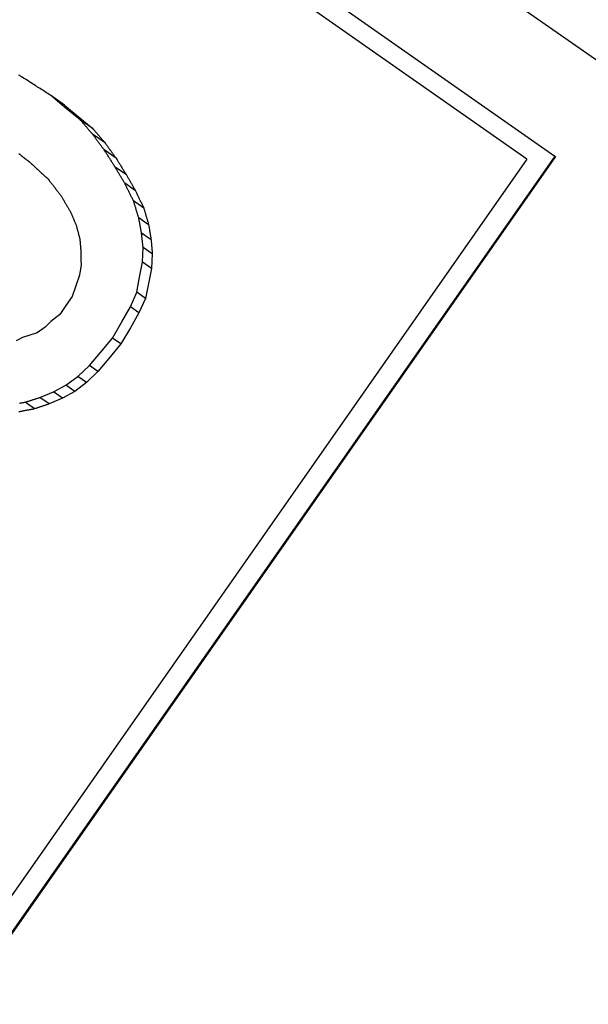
# Model space of a CAD drawing. Header units: millimetres. Extents: x 77 to 356, y 54 to 383.
# Tile 7 of 24: x 138.63 to 143.97, y 188.97 to 198.21. Entities that reach past the tile are written whole.
import ezdxf

# ---------------------------------------------------------------- set-up
doc = ezdxf.new("R2010")
doc.units = ezdxf.units.MM
doc.layers.add('Detail', color=2, linetype='Continuous')

msp = doc.modelspace()

# ---------------------------------------------------------------- linework, layer by layer
at = {"layer": 'Detail'}
for p, q in [((133.5832, 205.1571), (154.5484, 190.4772)), ((136.9927, 201.5938), (143.6514, 196.9314)), ((143.3894, 196.9015), (137.0209, 201.3607)), ((139.0475, 197.3919), (138.9144, 197.5026)), ((139.0472, 197.4096), (138.9144, 197.5026)), ((139.0472, 197.4096), (139.1751, 197.3025)), ((139.1928, 197.2726), (139.0475, 197.3919)), ((139.1751, 197.3025), (139.3149, 197.1871)), ((139.3149, 197.1871), (139.1928, 197.2726)), ((139.4268, 197.0547), (139.31, 197.1365)), ((143.6514, 196.9314), (131.6054, 179.728)), ((143.6584, 196.9265), (131.6124, 179.7231)), ((139.5314, 196.9106), (139.4198, 196.9887)), ((143.6584, 196.9265), (143.6514, 196.9314)), ((143.3894, 196.9015), (131.5525, 179.9966)), ((139.628, 196.7539), (139.5216, 196.8284)), ((139.7132, 196.6051), (139.6116, 196.6762)), ((139.7906, 196.4435), (139.6939, 196.5112)), ((139.8364, 196.2866), (139.7436, 196.3515)), ((139.8594, 196.1456), (139.7697, 196.2084)), ((139.7778, 195.9354), (139.7841, 196.0734)), ((139.8711, 196.0125), (139.7841, 196.0734)), ((139.8711, 196.0125), (139.8626, 195.876)), ((139.2014, 195.9109), (139.1874, 195.8141)), ((139.7506, 195.7937), (139.7778, 195.9354)), ((139.8626, 195.876), (139.7778, 195.9354)), ((139.1874, 195.8141), (139.1529, 195.7134)), ((139.8626, 195.876), (139.8337, 195.7356)), ((139.1529, 195.7134), (139.1185, 195.6126)), ((139.7243, 195.6522), (139.7506, 195.7937)), ((139.8337, 195.7356), (139.8055, 195.5953)), ((139.1185, 195.6126), (139.0598, 195.5288)), ((139.665, 195.5155), (139.7243, 195.6522)), ((139.8055, 195.5953), (139.7243, 195.6522)), ((139.0598, 195.5288), (139.0011, 195.445)), ((139.8055, 195.5953), (139.7453, 195.4592)), ((139.0011, 195.445), (138.9185, 195.3786)), ((139.5847, 195.3753), (139.665, 195.5155)), ((139.7453, 195.4592), (139.6646, 195.3193)), ((139.7453, 195.4592), (139.665, 195.5155)), ((138.9185, 195.3786), (138.8645, 195.3266)), ((139.4966, 195.2229), (139.5847, 195.3753)), ((138.7205, 195.2493), (138.6507, 195.2273)), ((138.7901, 195.272), (138.7205, 195.2493)), ((138.8645, 195.3266), (138.7901, 195.272)), ((139.6646, 195.3193), (139.576, 195.1673)), ((138.6507, 195.2273), (138.5933, 195.1958)), ((139.3836, 195.0881), (139.4966, 195.2229)), ((139.576, 195.1673), (139.4635, 195.0321)), ((139.576, 195.1673), (139.4966, 195.2229)), ((139.2796, 194.9651), (139.3836, 195.0881)), ((139.1714, 194.8626), (139.2796, 194.9651)), ((139.36, 194.9088), (139.2796, 194.9651)), ((139.4635, 195.0321), (139.36, 194.9088)), ((139.36, 194.9088), (139.2527, 194.8057)), ((138.9438, 194.7189), (139.0595, 194.7803)), ((139.0595, 194.7803), (139.1714, 194.8626)), ((139.1421, 194.7224), (139.0595, 194.7803)), ((139.2527, 194.8057), (139.1421, 194.7224)), ((139.2527, 194.8057), (139.1714, 194.8626)), ((138.8159, 194.6653), (138.9438, 194.7189)), ((139.0282, 194.6598), (138.9438, 194.7189)), ((139.1421, 194.7224), (139.0282, 194.6598)), ((138.7656, 194.5581), (138.6764, 194.6205)), ((138.9024, 194.6047), (138.8159, 194.6653)), ((139.0282, 194.6598), (138.9024, 194.6047))]:
    msp.add_line(p, q, dxfattribs=at)
at = {"layer": 'Detail', "flags": 128}
for points in [[(138.6255, 197.6874), (138.6136, 197.692)], [(138.9144, 197.5026), (138.9023, 197.5103), (138.8902, 197.5181), (138.8781, 197.5258), (138.8661, 197.5335), (138.854, 197.5413), (138.8419, 197.549), (138.8299, 197.5567), (138.8178, 197.5644), (138.8058, 197.5721), (138.7937, 197.5798), (138.7817, 197.5875), (138.7696, 197.5952), (138.7576, 197.6029), (138.7455, 197.6106), (138.7335, 197.6183), (138.7215, 197.626), (138.7095, 197.6337), (138.6975, 197.6413), (138.6855, 197.649), (138.6735, 197.6567), (138.6615, 197.6644), (138.6495, 197.672), (138.6375, 197.6797), (138.6255, 197.6874)], [(139.31, 197.1365), (139.3051, 197.1422), (139.3002, 197.1479), (139.2953, 197.1535), (139.2904, 197.1592), (139.2855, 197.1649), (139.2806, 197.1706), (139.2757, 197.1762), (139.2709, 197.1819), (139.266, 197.1876), (139.2611, 197.1933), (139.2562, 197.1989), (139.2513, 197.2046), (139.2464, 197.2103), (139.2416, 197.2159), (139.2367, 197.2216), (139.2318, 197.2273), (139.2269, 197.2329), (139.222, 197.2386), (139.2172, 197.2443), (139.2123, 197.2499), (139.2074, 197.2556), (139.2025, 197.2613), (139.1977, 197.2669), (139.1928, 197.2726)], [(139.3149, 197.1871), (139.3195, 197.1816), (139.3242, 197.1761), (139.3288, 197.1706), (139.3335, 197.1651), (139.3381, 197.1596), (139.3428, 197.1541), (139.3475, 197.1485), (139.3521, 197.143), (139.3568, 197.1375), (139.3614, 197.132), (139.3661, 197.1265), (139.3708, 197.121), (139.3754, 197.1154), (139.3801, 197.1099), (139.3848, 197.1044), (139.3894, 197.0989), (139.3941, 197.0934), (139.3988, 197.0878), (139.4034, 197.0823), (139.4081, 197.0768), (139.4128, 197.0713), (139.4175, 197.0657), (139.4221, 197.0602), (139.4268, 197.0547)], [(139.4198, 196.9887), (139.4152, 196.9949), (139.4106, 197.0011), (139.406, 197.0072), (139.4015, 197.0134), (139.3969, 197.0196), (139.3923, 197.0257), (139.3877, 197.0319), (139.3831, 197.038), (139.3786, 197.0442), (139.374, 197.0504), (139.3694, 197.0565), (139.3648, 197.0627), (139.3602, 197.0688), (139.3557, 197.075), (139.3511, 197.0811), (139.3465, 197.0873), (139.342, 197.0935), (139.3374, 197.0996), (139.3328, 197.1058), (139.3282, 197.1119), (139.3237, 197.1181), (139.3191, 197.1242), (139.3145, 197.1304), (139.31, 197.1365)], [(139.4268, 197.0547), (139.4312, 197.0487), (139.4355, 197.0427), (139.4399, 197.0367), (139.4442, 197.0307), (139.4486, 197.0247), (139.4529, 197.0187), (139.4573, 197.0127), (139.4616, 197.0067), (139.466, 197.0007), (139.4703, 196.9947), (139.4747, 196.9887), (139.4791, 196.9827), (139.4834, 196.9767), (139.4878, 196.9707), (139.4921, 196.9647), (139.4965, 196.9587), (139.5009, 196.9527), (139.5052, 196.9466), (139.5096, 196.9406), (139.514, 196.9346), (139.5183, 196.9286), (139.5227, 196.9226), (139.5271, 196.9166), (139.5314, 196.9106)], [(138.6181, 196.9548), (138.6256, 196.9488), (138.6332, 196.9428), (138.6407, 196.9368), (138.6482, 196.9308), (138.6557, 196.9248), (138.6632, 196.9188), (138.6708, 196.9128), (138.6783, 196.9068), (138.6858, 196.9008), (138.6933, 196.8948), (138.7009, 196.8888), (138.7084, 196.8828), (138.7159, 196.8768), (138.7235, 196.8708), (138.731, 196.8648)], [(139.5216, 196.8284), (139.5173, 196.835), (139.5131, 196.8417), (139.5088, 196.8484), (139.5046, 196.8551), (139.5003, 196.8618), (139.4961, 196.8685), (139.4919, 196.8752), (139.4876, 196.8819), (139.4834, 196.8885), (139.4791, 196.8952), (139.4749, 196.9019), (139.4706, 196.9086), (139.4664, 196.9153), (139.4622, 196.922), (139.4579, 196.9286), (139.4537, 196.9353), (139.4494, 196.942), (139.4452, 196.9487), (139.441, 196.9554), (139.4367, 196.962), (139.4325, 196.9687), (139.4283, 196.9754), (139.424, 196.9821), (139.4198, 196.9887)], [(139.5314, 196.9106), (139.5354, 196.9041), (139.5395, 196.8975), (139.5435, 196.891), (139.5475, 196.8845), (139.5515, 196.878), (139.5555, 196.8714), (139.5595, 196.8649), (139.5636, 196.8584), (139.5676, 196.8519), (139.5716, 196.8453), (139.5756, 196.8388), (139.5796, 196.8323), (139.5837, 196.8257), (139.5877, 196.8192), (139.5917, 196.8127), (139.5957, 196.8061), (139.5998, 196.7996), (139.6038, 196.7931), (139.6078, 196.7865), (139.6119, 196.78), (139.6159, 196.7735), (139.6199, 196.7669), (139.6239, 196.7604), (139.628, 196.7539)], [(138.731, 196.8648), (138.7377, 196.8586), (138.7444, 196.8525), (138.751, 196.8463), (138.7577, 196.8401), (138.7644, 196.834), (138.7711, 196.8278), (138.7778, 196.8216), (138.7845, 196.8154), (138.7912, 196.8093), (138.7979, 196.8031), (138.8046, 196.7969), (138.8113, 196.7907), (138.818, 196.7845), (138.8247, 196.7784), (138.8314, 196.7722), (138.8381, 196.766), (138.8448, 196.7598), (138.8515, 196.7536), (138.8582, 196.7474), (138.8649, 196.7412), (138.8716, 196.735), (138.8783, 196.7289), (138.885, 196.7227), (138.8918, 196.7165)], [(139.6116, 196.6762), (139.6078, 196.6826), (139.6041, 196.6889), (139.6003, 196.6953), (139.5966, 196.7016), (139.5928, 196.7079), (139.5891, 196.7143), (139.5853, 196.7206), (139.5816, 196.727), (139.5778, 196.7333), (139.574, 196.7396), (139.5703, 196.746), (139.5665, 196.7523), (139.5628, 196.7587), (139.559, 196.765), (139.5553, 196.7713), (139.5515, 196.7777), (139.5478, 196.784), (139.5441, 196.7904), (139.5403, 196.7967), (139.5366, 196.803), (139.5328, 196.8094), (139.5291, 196.8157), (139.5253, 196.822), (139.5216, 196.8284)], [(139.628, 196.7539), (139.6315, 196.7477), (139.6351, 196.7415), (139.6386, 196.7353), (139.6421, 196.7291), (139.6457, 196.7229), (139.6492, 196.7167), (139.6528, 196.7105), (139.6563, 196.7043), (139.6599, 196.6981), (139.6634, 196.6919), (139.667, 196.6857), (139.6705, 196.6795), (139.6741, 196.6733), (139.6776, 196.6671), (139.6812, 196.6609), (139.6847, 196.6547), (139.6883, 196.6485), (139.6918, 196.6423), (139.6954, 196.6361), (139.6989, 196.6299), (139.7025, 196.6237), (139.7061, 196.6175), (139.7096, 196.6113), (139.7132, 196.6051)], [(138.8918, 196.7165), (138.8968, 196.71), (138.9018, 196.7035), (138.9068, 196.697), (138.9119, 196.6905), (138.9169, 196.684), (138.9219, 196.6775), (138.927, 196.6709), (138.932, 196.6644), (138.937, 196.6579), (138.9421, 196.6514), (138.9471, 196.6449), (138.9521, 196.6384), (138.9572, 196.6319), (138.9622, 196.6254), (138.9672, 196.6189), (138.9723, 196.6124), (138.9773, 196.6059), (138.9824, 196.5993), (138.9874, 196.5928), (138.9925, 196.5863), (138.9975, 196.5798), (139.0026, 196.5733), (139.0076, 196.5668), (139.0127, 196.5602)], [(139.6939, 196.5112), (139.6905, 196.5181), (139.687, 196.525), (139.6836, 196.5319), (139.6802, 196.5388), (139.6767, 196.5456), (139.6733, 196.5525), (139.6699, 196.5594), (139.6664, 196.5663), (139.663, 196.5731), (139.6596, 196.58), (139.6561, 196.5869), (139.6527, 196.5938), (139.6493, 196.6006), (139.6458, 196.6075), (139.6424, 196.6144), (139.639, 196.6213), (139.6356, 196.6281), (139.6321, 196.635), (139.6287, 196.6419), (139.6253, 196.6487), (139.6219, 196.6556), (139.6184, 196.6625), (139.615, 196.6694), (139.6116, 196.6762)], [(139.0127, 196.5602), (139.0164, 196.5539), (139.0201, 196.5476), (139.0239, 196.5413), (139.0276, 196.5349), (139.0313, 196.5286), (139.0351, 196.5223), (139.0388, 196.5159), (139.0425, 196.5096), (139.0463, 196.5033), (139.05, 196.497), (139.0537, 196.4906), (139.0575, 196.4843), (139.0612, 196.478), (139.065, 196.4716), (139.0687, 196.4653), (139.0724, 196.459), (139.0762, 196.4526), (139.0799, 196.4463), (139.0837, 196.44), (139.0874, 196.4336), (139.0912, 196.4273), (139.0949, 196.421), (139.0987, 196.4146), (139.1024, 196.4083)], [(139.7132, 196.6051), (139.7164, 196.5984), (139.7196, 196.5917), (139.7228, 196.5849), (139.7261, 196.5782), (139.7293, 196.5715), (139.7325, 196.5647), (139.7357, 196.558), (139.7389, 196.5513), (139.7422, 196.5445), (139.7454, 196.5378), (139.7486, 196.5311), (139.7519, 196.5243), (139.7551, 196.5176), (139.7583, 196.5109), (139.7615, 196.5041), (139.7648, 196.4974), (139.768, 196.4907), (139.7712, 196.4839), (139.7745, 196.4772), (139.7777, 196.4705), (139.7809, 196.4637), (139.7842, 196.457), (139.7874, 196.4502), (139.7906, 196.4435)], [(139.7436, 196.3515), (139.7415, 196.3582), (139.7395, 196.3648), (139.7374, 196.3715), (139.7353, 196.3782), (139.7332, 196.3848), (139.7312, 196.3915), (139.7291, 196.3981), (139.727, 196.4048), (139.7249, 196.4114), (139.7229, 196.4181), (139.7208, 196.4248), (139.7187, 196.4314), (139.7167, 196.4381), (139.7146, 196.4447), (139.7125, 196.4514), (139.7105, 196.458), (139.7084, 196.4647), (139.7063, 196.4713), (139.7042, 196.478), (139.7022, 196.4846), (139.7001, 196.4913), (139.698, 196.4979), (139.696, 196.5046), (139.6939, 196.5112)], [(139.1024, 196.4083), (139.1047, 196.403), (139.1069, 196.3977), (139.1091, 196.3924), (139.1114, 196.3872), (139.1136, 196.3819), (139.1158, 196.3766), (139.1181, 196.3713), (139.1203, 196.366), (139.1226, 196.3607), (139.1248, 196.3555), (139.1271, 196.3502), (139.1293, 196.3449), (139.1315, 196.3396), (139.1338, 196.3343), (139.136, 196.329), (139.1383, 196.3238), (139.1405, 196.3185), (139.1428, 196.3132), (139.145, 196.3079), (139.1473, 196.3026), (139.1495, 196.2973), (139.1518, 196.292), (139.154, 196.2868), (139.1562, 196.2815)], [(139.7697, 196.2084), (139.7686, 196.2143), (139.7676, 196.2203), (139.7665, 196.2263), (139.7654, 196.2322), (139.7643, 196.2382), (139.7632, 196.2442), (139.7621, 196.2501), (139.761, 196.2561), (139.7599, 196.2621), (139.7588, 196.268), (139.7577, 196.274), (139.7567, 196.28), (139.7556, 196.2859), (139.7545, 196.2919), (139.7534, 196.2979), (139.7523, 196.3038), (139.7512, 196.3098), (139.7501, 196.3157), (139.749, 196.3217), (139.748, 196.3277), (139.7469, 196.3336), (139.7458, 196.3396), (139.7447, 196.3456), (139.7436, 196.3515)], [(139.7906, 196.4435), (139.7925, 196.437), (139.7944, 196.4304), (139.7963, 196.4239), (139.7982, 196.4174), (139.8001, 196.4108), (139.802, 196.4043), (139.804, 196.3978), (139.8059, 196.3912), (139.8078, 196.3847), (139.8097, 196.3781), (139.8116, 196.3716), (139.8135, 196.3651), (139.8154, 196.3585), (139.8173, 196.352), (139.8192, 196.3454), (139.8211, 196.3389), (139.823, 196.3324), (139.8249, 196.3258), (139.8268, 196.3193), (139.8287, 196.3127), (139.8307, 196.3062), (139.8326, 196.2997), (139.8345, 196.2931), (139.8364, 196.2866)], [(139.1562, 196.2815), (139.1577, 196.276), (139.1591, 196.2706), (139.1605, 196.2652), (139.1619, 196.2597), (139.1633, 196.2543), (139.1647, 196.2489), (139.1661, 196.2434), (139.1676, 196.238), (139.169, 196.2326), (139.1704, 196.2271), (139.1718, 196.2217), (139.1732, 196.2163), (139.1746, 196.2108), (139.1761, 196.2054), (139.1775, 196.2), (139.1789, 196.1945), (139.1803, 196.1891), (139.1817, 196.1836), (139.1832, 196.1782), (139.1846, 196.1728), (139.186, 196.1673), (139.1874, 196.1619), (139.1888, 196.1565), (139.1902, 196.151)], [(139.8364, 196.2866), (139.8373, 196.2807), (139.8383, 196.2748), (139.8393, 196.269), (139.8402, 196.2631), (139.8412, 196.2572), (139.8421, 196.2513), (139.8431, 196.2455), (139.844, 196.2396), (139.845, 196.2337), (139.846, 196.2278), (139.8469, 196.222), (139.8479, 196.2161), (139.8488, 196.2102), (139.8498, 196.2043), (139.8508, 196.1985), (139.8517, 196.1926), (139.8527, 196.1867), (139.8536, 196.1808), (139.8546, 196.1749), (139.8556, 196.1691), (139.8565, 196.1632), (139.8575, 196.1573), (139.8584, 196.1514), (139.8594, 196.1456)], [(139.7841, 196.0734), (139.7835, 196.0791), (139.7829, 196.0847), (139.7823, 196.0903), (139.7817, 196.0959), (139.7811, 196.1015), (139.7805, 196.1072), (139.7799, 196.1128), (139.7793, 196.1184), (139.7787, 196.124), (139.7781, 196.1297), (139.7775, 196.1353), (139.7769, 196.1409), (139.7763, 196.1465), (139.7757, 196.1521), (139.7751, 196.1578), (139.7745, 196.1634), (139.7739, 196.169), (139.7733, 196.1746), (139.7727, 196.1802), (139.7721, 196.1859), (139.7715, 196.1915), (139.7709, 196.1971), (139.7703, 196.2027), (139.7697, 196.2084)], [(139.1902, 196.151), (139.1906, 196.1463), (139.191, 196.1415), (139.1914, 196.1368), (139.1919, 196.132), (139.1923, 196.1272), (139.1927, 196.1225), (139.1931, 196.1177), (139.1935, 196.113), (139.1939, 196.1082), (139.1943, 196.1035), (139.1947, 196.0987), (139.1951, 196.094), (139.1955, 196.0892), (139.1959, 196.0844), (139.1963, 196.0797), (139.1967, 196.0749), (139.1971, 196.0702), (139.1975, 196.0654), (139.1979, 196.0607), (139.1983, 196.0559), (139.1987, 196.0512), (139.1991, 196.0464), (139.1995, 196.0416), (139.1999, 196.0369)], [(139.8594, 196.1456), (139.8599, 196.14), (139.8604, 196.1345), (139.8609, 196.1289), (139.8613, 196.1234), (139.8618, 196.1178), (139.8623, 196.1123), (139.8628, 196.1068), (139.8633, 196.1012), (139.8638, 196.0957), (139.8643, 196.0901), (139.8647, 196.0846), (139.8652, 196.079), (139.8657, 196.0735), (139.8662, 196.068), (139.8667, 196.0624), (139.8672, 196.0569), (139.8677, 196.0513), (139.8681, 196.0458), (139.8686, 196.0402), (139.8691, 196.0347), (139.8696, 196.0291), (139.8701, 196.0236), (139.8706, 196.018), (139.8711, 196.0125)], [(139.1999, 196.0369), (139.2, 196.0316), (139.2, 196.0264), (139.2001, 196.0211), (139.2002, 196.0159), (139.2002, 196.0107), (139.2003, 196.0054), (139.2004, 196.0002), (139.2004, 195.9949), (139.2005, 195.9897), (139.2005, 195.9844), (139.2006, 195.9792), (139.2007, 195.9739), (139.2007, 195.9687), (139.2008, 195.9634), (139.2009, 195.9582), (139.2009, 195.9529), (139.201, 195.9477), (139.201, 195.9424), (139.2011, 195.9372), (139.2012, 195.9319), (139.2012, 195.9267), (139.2013, 195.9214), (139.2014, 195.9162), (139.2014, 195.9109)], [(138.6226, 194.6114), (138.6286, 194.6124), (138.6345, 194.6134), (138.6405, 194.6144), (138.6465, 194.6155), (138.6525, 194.6165), (138.6585, 194.6175), (138.6644, 194.6185), (138.6704, 194.6195), (138.6764, 194.6205)], [(138.6764, 194.6205), (138.6822, 194.6224), (138.688, 194.6243), (138.6938, 194.6261), (138.6996, 194.628), (138.7055, 194.6299), (138.7113, 194.6317), (138.7171, 194.6336), (138.7229, 194.6355), (138.7287, 194.6373), (138.7345, 194.6392), (138.7403, 194.6411), (138.7461, 194.6429), (138.7519, 194.6448), (138.7578, 194.6467), (138.7636, 194.6485), (138.7694, 194.6504), (138.7752, 194.6523), (138.781, 194.6541), (138.7868, 194.656), (138.7926, 194.6579), (138.7984, 194.6597), (138.8043, 194.6616), (138.8101, 194.6634), (138.8159, 194.6653)], [(138.9024, 194.6047), (138.8967, 194.6028), (138.891, 194.6008), (138.8853, 194.5989), (138.8796, 194.5969), (138.8739, 194.595), (138.8682, 194.593), (138.8625, 194.5911), (138.8568, 194.5892), (138.8511, 194.5872), (138.8454, 194.5853), (138.8397, 194.5833), (138.834, 194.5814), (138.8283, 194.5794), (138.8226, 194.5775), (138.8169, 194.5756), (138.8112, 194.5736), (138.8055, 194.5717), (138.7998, 194.5697), (138.7941, 194.5678), (138.7884, 194.5658), (138.7827, 194.5639), (138.777, 194.5619), (138.7713, 194.56), (138.7656, 194.5581)], [(138.6252, 194.5315), (138.6184, 194.531)], [(138.7656, 194.5581), (138.7598, 194.557), (138.7539, 194.5558), (138.7481, 194.5547), (138.7422, 194.5536), (138.7364, 194.5525), (138.7305, 194.5514), (138.7247, 194.5503), (138.7188, 194.5492), (138.713, 194.5481), (138.7071, 194.547), (138.7013, 194.5459), (138.6954, 194.5448), (138.6896, 194.5437), (138.6837, 194.5426), (138.6779, 194.5415), (138.672, 194.5403), (138.6662, 194.5392), (138.6603, 194.5381), (138.6545, 194.537), (138.6486, 194.5359), (138.6428, 194.5348), (138.6369, 194.5337), (138.6311, 194.5326), (138.6252, 194.5315)]]:
    msp.add_lwpolyline(points, dxfattribs=at)

doc.saveas('drawing.dxf')
